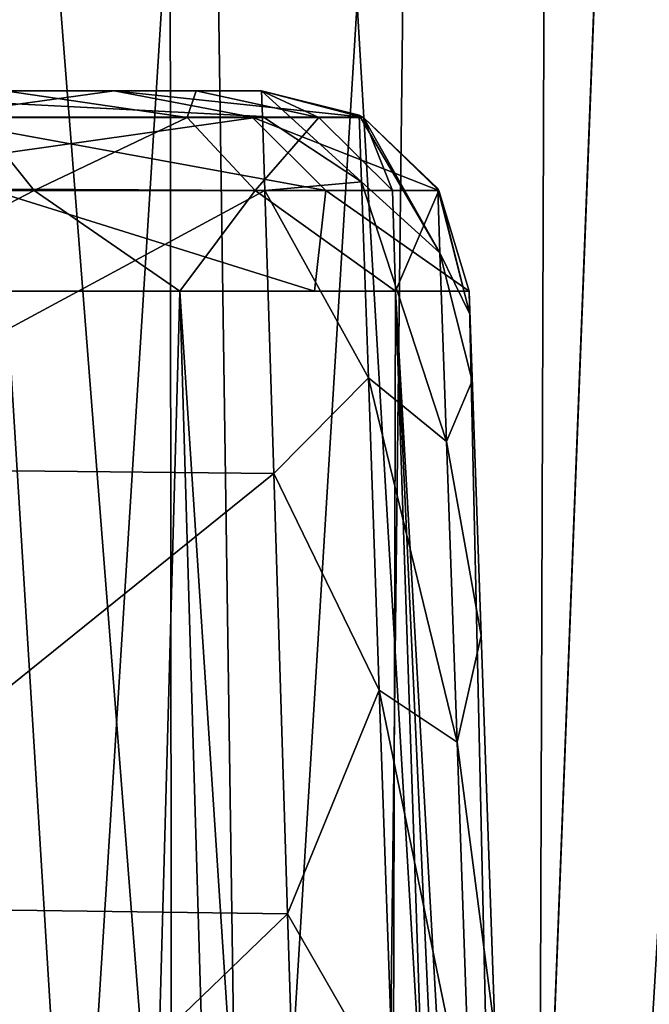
# Model space of a CAD drawing. Header units: millimetres. Extents: x -75 to 75, y -5 to 37.
# Tile 170 of 175: x 64.411 to 65.321, y 11.18 to 12.603. Entities that reach past the tile are written whole.
import ezdxf

# ---------------------------------------------------------------- set-up
doc = ezdxf.new("R2010")
doc.units = ezdxf.units.MM
doc.header["$LTSCALE"] = 101.851852
for name, color, linetype in [('11', 7, 'CONTINUOUS'), ('12', 7, 'CONTINUOUS'), ('139', 7, 'CONTINUOUS'), ('172', 7, 'CONTINUOUS'), ('174', 7, 'CONTINUOUS'), ('176', 7, 'CONTINUOUS'), ('20', 7, 'CONTINUOUS'), ('309', 7, 'CONTINUOUS'), ('310', 7, 'CONTINUOUS'), ('311', 7, 'CONTINUOUS'), ('313', 7, 'CONTINUOUS'), ('315', 7, 'CONTINUOUS'), ('327', 7, 'CONTINUOUS'), ('336', 7, 'CONTINUOUS'), ('62', 7, 'CONTINUOUS'), ('79', 7, 'CONTINUOUS'), ('81', 7, 'CONTINUOUS'), ('83', 7, 'CONTINUOUS')]:
    doc.layers.add(name, color=color, linetype=linetype)

msp = doc.modelspace()

# ---------------------------------------------------------------- linework, layer by layer
at = {"layer": '11', "color": 251, "linetype": 'Continuous', "true_color": 0x565d62}
for points in [[(62.0774, 0, 104.1145), (65.4589, 0, 102.9313), (62.5617, 37, 104.5989), (62.0774, 0, 104.1145)], [(65.4589, 0, 102.9313), (65.9433, 37, 103.4156), (62.5617, 37, 104.5989), (65.4589, 0, 102.9313)]]:
    msp.add_3dface(points, dxfattribs=at)
at = {"layer": '12', "color": 251, "linetype": 'Continuous', "true_color": 0x565d62}
for points in [[(65.4589, 0, -102.9313), (62.0774, 0, -104.1145), (65.9433, 37, -103.4156), (65.4589, 0, -102.9313)], [(62.0774, 0, -104.1145), (62.5617, 37, -104.5989), (65.9433, 37, -103.4156), (62.0774, 0, -104.1145)]]:
    msp.add_3dface(points, dxfattribs=at)
at = {"layer": '139', "color": 251, "linetype": 'Continuous', "true_color": 0x464b4f}
for points in [[(63.9223, 12.5, 91.6305), (64.5478, 12.5, 90.1204), (63.2969, 12.5, 91.2694), (63.9223, 12.5, 91.6305)], [(63.2969, 12.5, 91.2694), (64.5478, 12.5, 90.1204), (63.8502, 12.5, 89.9335), (63.2969, 12.5, 91.2694)], [(64.3903, 12.5, 43.5168), (64.6665, 12.5, 42.9081), (63.5908, 12.5, 43.3726), (64.3903, 12.5, 43.5168)], [(63.5908, 12.5, 43.3726), (64.6665, 12.5, 42.9081), (63.9228, 12.5, 42.8524), (63.5908, 12.5, 43.3726)], [(64.6665, 12.5, -42.9081), (64.3903, 12.5, -43.5168), (63.5908, 12.5, -43.3726), (64.6665, 12.5, -42.9081)], [(63.9228, 12.5, -42.8524), (64.6665, 12.5, -42.9081), (63.5908, 12.5, -43.3726), (63.9228, 12.5, -42.8524)], [(63.9228, 12.5, 71.1476), (64.6665, 12.5, 71.0919), (63.5908, 12.5, 70.6274), (63.9228, 12.5, 71.1476)], [(64.6665, 12.5, 71.0919), (64.3903, 12.5, 70.4832), (63.5908, 12.5, 70.6274), (64.6665, 12.5, 71.0919)], [(64.3903, 12.5, -70.4832), (64.6665, 12.5, -71.0919), (63.5908, 12.5, -70.6274), (64.3903, 12.5, -70.4832)], [(63.5908, 12.5, -70.6274), (64.6665, 12.5, -71.0919), (63.9228, 12.5, -71.1476), (63.5908, 12.5, -70.6274)], [(64.5478, 12.5, 90.1204), (64.7611, 12.5, 88.5), (63.8502, 12.5, 89.9335), (64.5478, 12.5, 90.1204)], [(63.8502, 12.5, 89.9335), (64.7611, 12.5, 88.5), (64.0389, 12.5, 88.5), (63.8502, 12.5, 89.9335)], [(64.6665, 12.5, 42.9081), (64.7611, 12.5, 42.2465), (63.9228, 12.5, 42.8524), (64.6665, 12.5, 42.9081)], [(63.9228, 12.5, 42.8524), (64.7611, 12.5, 42.2465), (64.0389, 12.5, 42.2465), (63.9228, 12.5, 42.8524)], [(64.0389, 12.5, -42.2465), (64.6665, 12.5, -42.9081), (63.9228, 12.5, -42.8524), (64.0389, 12.5, -42.2465)], [(64.0389, 12.5, 71.7535), (64.6665, 12.5, 71.0919), (63.9228, 12.5, 71.1476), (64.0389, 12.5, 71.7535)], [(64.6665, 12.5, -71.0919), (64.7611, 12.5, -71.7535), (63.9228, 12.5, -71.1476), (64.6665, 12.5, -71.0919)], [(64.7611, 12.5, -71.7535), (64.0389, 12.5, -71.7535), (63.9228, 12.5, -71.1476), (64.7611, 12.5, -71.7535)], [(64.0389, 12.5, 42.2465), (64.7611, 12.5, -42.2465), (64.0389, 12.5, -42.2465), (64.0389, 12.5, 42.2465)], [(64.7611, 12.5, -42.2465), (64.6665, 12.5, -42.9081), (64.0389, 12.5, -42.2465), (64.7611, 12.5, -42.2465)], [(64.7611, 12.5, 42.2465), (64.7611, 12.5, -42.2465), (64.0389, 12.5, 42.2465), (64.7611, 12.5, 42.2465)], [(64.7611, 12.5, 88.5), (64.7611, 12.5, 71.7535), (64.0389, 12.5, 88.5), (64.7611, 12.5, 88.5)], [(64.0389, 12.5, 88.5), (64.7611, 12.5, 71.7535), (64.0389, 12.5, 71.7535), (64.0389, 12.5, 88.5)], [(64.7611, 12.5, 71.7535), (64.6665, 12.5, 71.0919), (64.0389, 12.5, 71.7535), (64.7611, 12.5, 71.7535)], [(64.0389, 12.5, -85.2537), (64.0389, 12.5, -71.7535), (64.7611, 12.5, -85.2537), (64.0389, 12.5, -85.2537)], [(64.7611, 12.5, -85.2537), (64.0389, 12.5, -71.7535), (64.7611, 12.5, -71.7535), (64.7611, 12.5, -85.2537)]]:
    msp.add_3dface(points, dxfattribs=at)
at = {"layer": '172', "color": 251, "linetype": 'Continuous', "true_color": 0x464b4f}
for points in [[(64.643, 12.2105, 70.3219), (64.3752, 2.5, 69.4955), (64.152, 12.2105, 69.7507), (64.643, 12.2105, 70.3219)], [(64.9288, 2.5, 70.1395), (64.3752, 2.5, 69.4955), (64.643, 12.2105, 70.3219), (64.9288, 2.5, 70.1395)], [(64.9543, 12.2105, 71.0078), (64.9288, 2.5, 70.1395), (64.643, 12.2105, 70.3219), (64.9543, 12.2105, 71.0078)], [(65.2798, 2.5, 70.9128), (64.9288, 2.5, 70.1395), (64.9543, 12.2105, 71.0078), (65.2798, 2.5, 70.9128)], [(65.0609, 12.2105, 71.7535), (65.2798, 2.5, 70.9128), (64.9543, 12.2105, 71.0078), (65.0609, 12.2105, 71.7535)], [(65.2798, 2.5, 70.9128), (65.0609, 12.2105, 71.7535), (65.2303, 7.3608, 71.7535), (65.2798, 2.5, 70.9128)]]:
    msp.add_3dface(points, dxfattribs=at)
at = {"layer": '174', "color": 251, "linetype": 'Continuous', "true_color": 0x464b4f}
for points in [[(64.643, 12.2105, -43.6781), (64.3752, 2.5, -44.5045), (64.152, 12.2105, -44.2493), (64.643, 12.2105, -43.6781)], [(64.9288, 2.5, -43.8605), (64.3752, 2.5, -44.5045), (64.643, 12.2105, -43.6781), (64.9288, 2.5, -43.8605)], [(64.9543, 12.2105, -42.9922), (64.9288, 2.5, -43.8605), (64.643, 12.2105, -43.6781), (64.9543, 12.2105, -42.9922)], [(65.2798, 2.5, -43.0872), (64.9288, 2.5, -43.8605), (64.9543, 12.2105, -42.9922), (65.2798, 2.5, -43.0872)], [(65.0609, 12.2105, -42.2465), (65.2798, 2.5, -43.0872), (64.9543, 12.2105, -42.9922), (65.0609, 12.2105, -42.2465)], [(65.2798, 2.5, -43.0872), (65.0609, 12.2105, -42.2465), (65.2303, 7.3595, -42.2465), (65.2798, 2.5, -43.0872)]]:
    msp.add_3dface(points, dxfattribs=at)
at = {"layer": '176', "color": 251, "linetype": 'Continuous', "true_color": 0x464b4f}
for points in [[(64.152, 12.2105, -69.7507), (64.9288, 2.5, -70.1395), (64.643, 12.2105, -70.3219), (64.152, 12.2105, -69.7507)], [(64.3752, 2.5, -69.4955), (64.9288, 2.5, -70.1395), (64.152, 12.2105, -69.7507), (64.3752, 2.5, -69.4955)], [(64.643, 12.2105, -70.3219), (65.2798, 2.5, -70.9128), (64.9543, 12.2105, -71.0078), (64.643, 12.2105, -70.3219)], [(64.9288, 2.5, -70.1395), (65.2798, 2.5, -70.9128), (64.643, 12.2105, -70.3219), (64.9288, 2.5, -70.1395)], [(65.0609, 12.2105, -71.7535), (64.9543, 12.2105, -71.0078), (65.2303, 7.3595, -71.7535), (65.0609, 12.2105, -71.7535)], [(64.9543, 12.2105, -71.0078), (65.4, 2.5, -71.7535), (65.2303, 7.3595, -71.7535), (64.9543, 12.2105, -71.0078)], [(65.2798, 2.5, -70.9128), (65.4, 2.5, -71.7535), (64.9543, 12.2105, -71.0078), (65.2798, 2.5, -70.9128)]]:
    msp.add_3dface(points, dxfattribs=at)
at = {"layer": '20', "color": 251, "linetype": 'Continuous', "true_color": 0x565d62}
for points in [[(62.9409, 32.5, 95.8687), (64.5975, 32.5, 94.5975), (62.6139, 7.0818, 95.5327), (62.9409, 32.5, 95.8687)], [(62.6139, 7.0818, 95.5327), (64.5975, 32.5, 94.5975), (64.268, 7.0882, 94.2618), (62.6139, 7.0818, 95.5327)], [(64.5975, 32.5, 94.5975), (65.8687, 32.5, 92.9409), (64.268, 7.0882, 94.2618), (64.5975, 32.5, 94.5975)], [(64.268, 7.0882, 94.2618), (65.8687, 32.5, 92.9409), (65.537, 7.0818, 92.6064), (64.268, 7.0882, 94.2618)]]:
    msp.add_3dface(points, dxfattribs=at)
at = {"layer": '309', "color": 251, "linetype": 'Continuous', "true_color": 0x464b4f}
for points in [[(64.5478, 12.5, 90.1204), (63.9223, 12.5, 91.6305), (64.2733, 12.4616, 91.2803), (64.5478, 12.5, 90.1204)], [(64.5478, 12.5, 90.1204), (64.2733, 12.4616, 91.2803), (64.7473, 12.4616, 89.9259), (64.5478, 12.5, 90.1204)], [(64.5478, 12.5, 90.1204), (64.7473, 12.4616, 89.9259), (64.9079, 12.4616, 88.5), (64.5478, 12.5, 90.1204)], [(64.7611, 12.5, 88.5), (64.5478, 12.5, 90.1204), (64.9079, 12.4616, 88.5), (64.7611, 12.5, 88.5)], [(64.2733, 12.4616, 91.2803), (64.8539, 12.356, 89.9502), (64.7473, 12.4616, 89.9259), (64.2733, 12.4616, 91.2803)], [(64.3719, 12.356, 91.3278), (64.8539, 12.356, 89.9502), (64.2733, 12.4616, 91.2803), (64.3719, 12.356, 91.3278)], [(64.7473, 12.4616, 89.9259), (65.0173, 12.356, 88.5), (64.9079, 12.4616, 88.5), (64.7473, 12.4616, 89.9259)], [(64.8539, 12.356, 89.9502), (65.0173, 12.356, 88.5), (64.7473, 12.4616, 89.9259), (64.8539, 12.356, 89.9502)], [(64.1819, 12.2105, 91.7805), (64.8373, 12.2105, 90.1981), (64.3719, 12.356, 91.3278), (64.1819, 12.2105, 91.7805)], [(64.3719, 12.356, 91.3278), (64.8373, 12.2105, 90.1981), (64.8539, 12.356, 89.9502), (64.3719, 12.356, 91.3278)], [(64.8373, 12.2105, 90.1981), (65.0609, 12.2105, 88.5), (64.8539, 12.356, 89.9502), (64.8373, 12.2105, 90.1981)], [(64.8539, 12.356, 89.9502), (65.0609, 12.2105, 88.5), (65.0173, 12.356, 88.5), (64.8539, 12.356, 89.9502)]]:
    msp.add_3dface(points, dxfattribs=at)
at = {"layer": '310', "color": 251, "linetype": 'Continuous', "true_color": 0x464b4f}
for points in [[(64.7611, 12.5, 71.7535), (64.9079, 12.4616, 88.5), (64.9081, 12.4615, 71.7535), (64.7611, 12.5, 71.7535)], [(64.7611, 12.5, 71.7535), (64.7611, 12.5, 88.5), (64.9079, 12.4616, 88.5), (64.7611, 12.5, 71.7535)], [(64.9079, 12.4616, 88.5), (65.0173, 12.356, 88.5), (64.9081, 12.4615, 71.7535), (64.9079, 12.4616, 88.5)], [(64.9081, 12.4615, 71.7535), (65.0173, 12.356, 88.5), (65.0174, 12.3559, 71.7535), (64.9081, 12.4615, 71.7535)], [(65.0173, 12.356, 88.5), (65.0609, 12.2105, 88.5), (65.0174, 12.3559, 71.7535), (65.0173, 12.356, 88.5)], [(65.0609, 12.2105, 88.5), (65.0609, 12.2105, 71.7535), (65.0174, 12.3559, 71.7535), (65.0609, 12.2105, 88.5)]]:
    msp.add_3dface(points, dxfattribs=at)
at = {"layer": '311', "color": 251, "linetype": 'Continuous', "true_color": 0x464b4f}
for points in [[(64.3903, 12.5, 70.4832), (64.6535, 12.4615, 70.6525), (64.3476, 12.4615, 70.1732), (64.3903, 12.5, 70.4832)], [(64.3903, 12.5, 70.4832), (64.6665, 12.5, 71.0919), (64.6535, 12.4615, 70.6525), (64.3903, 12.5, 70.4832)], [(64.6665, 12.5, 71.0919), (64.8436, 12.4615, 71.1885), (64.6535, 12.4615, 70.6525), (64.6665, 12.5, 71.0919)], [(64.6665, 12.5, 71.0919), (64.7611, 12.5, 71.7535), (64.8436, 12.4615, 71.1885), (64.6665, 12.5, 71.0919)], [(64.7611, 12.5, 71.7535), (64.9081, 12.4615, 71.7535), (64.8436, 12.4615, 71.1885), (64.7611, 12.5, 71.7535)], [(64.4325, 12.3559, 70.1043), (64.0087, 12.3559, 69.6888), (64.3476, 12.4615, 70.1732), (64.4325, 12.3559, 70.1043)], [(64.6535, 12.4615, 70.6525), (64.4325, 12.3559, 70.1043), (64.3476, 12.4615, 70.1732), (64.6535, 12.4615, 70.6525)], [(64.7518, 12.3559, 70.6045), (64.4325, 12.3559, 70.1043), (64.6535, 12.4615, 70.6525), (64.7518, 12.3559, 70.6045)], [(64.8436, 12.4615, 71.1885), (64.7518, 12.3559, 70.6045), (64.6535, 12.4615, 70.6525), (64.8436, 12.4615, 71.1885)], [(64.9501, 12.3559, 71.1638), (64.7518, 12.3559, 70.6045), (64.8436, 12.4615, 71.1885), (64.9501, 12.3559, 71.1638)], [(64.9081, 12.4615, 71.7535), (64.9501, 12.3559, 71.1638), (64.8436, 12.4615, 71.1885), (64.9081, 12.4615, 71.7535)], [(64.9081, 12.4615, 71.7535), (65.0174, 12.3559, 71.7535), (64.9501, 12.3559, 71.1638), (64.9081, 12.4615, 71.7535)], [(64.4325, 12.3559, 70.1043), (64.152, 12.2105, 69.7507), (64.0087, 12.3559, 69.6888), (64.4325, 12.3559, 70.1043)], [(64.643, 12.2105, 70.3219), (64.152, 12.2105, 69.7507), (64.4325, 12.3559, 70.1043), (64.643, 12.2105, 70.3219)], [(64.7518, 12.3559, 70.6045), (64.643, 12.2105, 70.3219), (64.4325, 12.3559, 70.1043), (64.7518, 12.3559, 70.6045)], [(64.9543, 12.2105, 71.0078), (64.643, 12.2105, 70.3219), (64.7518, 12.3559, 70.6045), (64.9543, 12.2105, 71.0078)], [(64.9501, 12.3559, 71.1638), (64.9543, 12.2105, 71.0078), (64.7518, 12.3559, 70.6045), (64.9501, 12.3559, 71.1638)], [(65.0174, 12.3559, 71.7535), (64.9543, 12.2105, 71.0078), (64.9501, 12.3559, 71.1638), (65.0174, 12.3559, 71.7535)], [(65.0609, 12.2105, 71.7535), (64.9543, 12.2105, 71.0078), (65.0174, 12.3559, 71.7535), (65.0609, 12.2105, 71.7535)]]:
    msp.add_3dface(points, dxfattribs=at)
at = {"layer": '313', "color": 251, "linetype": 'Continuous', "true_color": 0x464b4f}
for points in [[(64.7611, 12.5, -42.2465), (64.9081, 12.4615, 42.2465), (64.9081, 12.4615, -42.2465), (64.7611, 12.5, -42.2465)], [(64.7611, 12.5, -42.2465), (64.7611, 12.5, 42.2465), (64.9081, 12.4615, 42.2465), (64.7611, 12.5, -42.2465)], [(64.9081, 12.4615, -42.2465), (65.0173, 12.356, 42.2465), (65.0173, 12.356, -42.2465), (64.9081, 12.4615, -42.2465)], [(64.9081, 12.4615, 42.2465), (65.0173, 12.356, 42.2465), (64.9081, 12.4615, -42.2465), (64.9081, 12.4615, 42.2465)], [(65.0609, 12.2105, 42.2465), (65.0609, 12.2105, -42.2465), (65.0173, 12.356, -42.2465), (65.0609, 12.2105, 42.2465)], [(65.0173, 12.356, 42.2465), (65.0609, 12.2105, 42.2465), (65.0173, 12.356, -42.2465), (65.0173, 12.356, 42.2465)]]:
    msp.add_3dface(points, dxfattribs=at)
at = {"layer": '315', "color": 251, "linetype": 'Continuous', "true_color": 0x464b4f}
for points in [[(64.7611, 12.5, -85.2537), (64.7611, 12.5, -71.7535), (64.9081, 12.4615, -71.7535), (64.7611, 12.5, -85.2537)], [(64.7611, 12.5, -85.2537), (64.9081, 12.4615, -71.7535), (64.902, 12.4648, -85.2537), (64.7611, 12.5, -85.2537)], [(64.902, 12.4648, -85.2537), (64.9081, 12.4615, -71.7535), (64.9081, 12.4615, -85.2537), (64.902, 12.4648, -85.2537)], [(64.9081, 12.4615, -71.7535), (65.0173, 12.356, -71.7535), (64.9081, 12.4615, -85.2537), (64.9081, 12.4615, -71.7535)], [(64.9081, 12.4615, -85.2537), (65.0173, 12.356, -71.7535), (65.0156, 12.3589, -85.2537), (64.9081, 12.4615, -85.2537)], [(65.0156, 12.3589, -85.2537), (65.0173, 12.356, -71.7535), (65.0173, 12.356, -85.2537), (65.0156, 12.3589, -85.2537)], [(65.0609, 12.2105, -71.7535), (65.0609, 12.2105, -85.2537), (65.0173, 12.356, -85.2537), (65.0609, 12.2105, -71.7535)], [(65.0173, 12.356, -71.7535), (65.0609, 12.2105, -71.7535), (65.0173, 12.356, -85.2537), (65.0173, 12.356, -71.7535)]]:
    msp.add_3dface(points, dxfattribs=at)
at = {"layer": '327', "color": 251, "linetype": 'Continuous', "true_color": 0x464b4f}
for points in [[(64.0345, 12.3599, -86.1598), (64.0389, 12.5, -85.2537), (64.7623, 12.4627, -85.7256), (64.0345, 12.3599, -86.1598)], [(64.0389, 12.5, -85.2537), (64.7611, 12.5, -85.2537), (64.7623, 12.4627, -85.7256), (64.0389, 12.5, -85.2537)], [(64.7656, 12.3559, -86.1722), (64.0345, 12.3599, -86.1598), (64.7623, 12.4627, -85.7256), (64.7656, 12.3559, -86.1722)], [(64.0218, 11.9544, -86.9788), (64.0345, 12.3599, -86.1598), (64.7656, 12.3559, -86.1722), (64.0218, 11.9544, -86.9788)], [(64.7785, 11.9469, -86.9895), (64.0218, 11.9544, -86.9788), (64.7656, 12.3559, -86.1722), (64.7785, 11.9469, -86.9895)], [(64.0019, 11.3209, -87.6379), (64.0218, 11.9544, -86.9788), (64.7785, 11.9469, -86.9895), (64.0019, 11.3209, -87.6379)], [(64.7985, 11.3105, -87.6458), (64.0019, 11.3209, -87.6379), (64.7785, 11.9469, -86.9895), (64.7985, 11.3105, -87.6458)], [(63.9766, 10.5182, -88.0756), (64.0019, 11.3209, -87.6379), (64.7985, 11.3105, -87.6458), (63.9766, 10.5182, -88.0756)], [(64.8238, 10.5059, -88.0801), (63.9766, 10.5182, -88.0756), (64.7985, 11.3105, -87.6458), (64.8238, 10.5059, -88.0801)]]:
    msp.add_3dface(points, dxfattribs=at)
at = {"layer": '336', "color": 251, "linetype": 'Continuous', "true_color": 0x464b4f}
for points in [[(64.7611, 12.5, -85.2537), (64.902, 12.4648, -85.2537), (64.9054, 12.3683, -86.0034), (64.7611, 12.5, -85.2537)], [(64.7623, 12.4627, -85.7256), (64.7611, 12.5, -85.2537), (64.9054, 12.3683, -86.0034), (64.7623, 12.4627, -85.7256)], [(64.902, 12.4648, -85.2537), (65.0188, 12.266, -85.9755), (64.9054, 12.3683, -86.0034), (64.902, 12.4648, -85.2537)], [(64.902, 12.4648, -85.2537), (64.9081, 12.4615, -85.2537), (65.0188, 12.266, -85.9755), (64.902, 12.4648, -85.2537)], [(64.7656, 12.3559, -86.1722), (64.7623, 12.4627, -85.7256), (64.9054, 12.3683, -86.0034), (64.7656, 12.3559, -86.1722)], [(64.9081, 12.4615, -85.2537), (65.0156, 12.3589, -85.2537), (65.0188, 12.266, -85.9755), (64.9081, 12.4615, -85.2537)], [(64.7656, 12.3559, -86.1722), (64.9054, 12.3683, -86.0034), (64.9153, 12.0852, -86.704), (64.7656, 12.3559, -86.1722)], [(65.0188, 12.266, -85.9755), (65.0283, 11.9933, -86.6502), (64.9054, 12.3683, -86.0034), (65.0188, 12.266, -85.9755)], [(64.9054, 12.3683, -86.0034), (65.0283, 11.9933, -86.6502), (64.9153, 12.0852, -86.704), (64.9054, 12.3683, -86.0034)], [(64.7785, 11.9469, -86.9895), (64.7656, 12.3559, -86.1722), (64.9153, 12.0852, -86.704), (64.7785, 11.9469, -86.9895)], [(65.0188, 12.266, -85.9755), (65.0156, 12.3589, -85.2537), (65.0621, 12.1769, -85.6784), (65.0188, 12.266, -85.9755)], [(65.0156, 12.3589, -85.2537), (65.0173, 12.356, -85.2537), (65.0621, 12.1769, -85.6784), (65.0156, 12.3589, -85.2537)], [(65.0173, 12.356, -85.2537), (65.0609, 12.2105, -85.2537), (65.0621, 12.1769, -85.6784), (65.0173, 12.356, -85.2537)], [(65.0654, 12.0808, -86.0803), (65.0188, 12.266, -85.9755), (65.0621, 12.1769, -85.6784), (65.0654, 12.0808, -86.0803)], [(65.0283, 11.9933, -86.6502), (65.0188, 12.266, -85.9755), (65.0654, 12.0808, -86.0803), (65.0283, 11.9933, -86.6502)], [(64.7785, 11.9469, -86.9895), (64.9153, 12.0852, -86.704), (64.931, 11.6339, -87.3101), (64.7785, 11.9469, -86.9895)], [(65.0283, 11.9933, -86.6502), (65.0435, 11.5587, -87.2337), (64.9153, 12.0852, -86.704), (65.0283, 11.9933, -86.6502)], [(64.9153, 12.0852, -86.704), (65.0435, 11.5587, -87.2337), (64.931, 11.6339, -87.3101), (64.9153, 12.0852, -86.704)], [(65.0783, 11.7126, -86.8159), (65.0283, 11.9933, -86.6502), (65.0654, 12.0808, -86.0803), (65.0783, 11.7126, -86.8159)], [(65.0435, 11.5587, -87.2337), (65.0283, 11.9933, -86.6502), (65.0783, 11.7126, -86.8159), (65.0435, 11.5587, -87.2337)], [(64.7985, 11.3105, -87.6458), (64.7785, 11.9469, -86.9895), (64.931, 11.6339, -87.3101), (64.7985, 11.3105, -87.6458)], [(65.0983, 11.1399, -87.4066), (65.0435, 11.5587, -87.2337), (65.0783, 11.7126, -86.8159), (65.0983, 11.1399, -87.4066)], [(64.7985, 11.3105, -87.6458), (64.931, 11.6339, -87.3101), (64.9516, 11.0439, -87.782), (64.7985, 11.3105, -87.6458)], [(65.0435, 11.5587, -87.2337), (65.0633, 10.9907, -87.6882), (64.931, 11.6339, -87.3101), (65.0435, 11.5587, -87.2337)], [(64.931, 11.6339, -87.3101), (65.0633, 10.9907, -87.6882), (64.9516, 11.0439, -87.782), (64.931, 11.6339, -87.3101)], [(65.0633, 10.9907, -87.6882), (65.0435, 11.5587, -87.2337), (65.0983, 11.1399, -87.4066), (65.0633, 10.9907, -87.6882)], [(64.8238, 10.5059, -88.0801), (64.7985, 11.3105, -87.6458), (64.9516, 11.0439, -87.782), (64.8238, 10.5059, -88.0801)]]:
    msp.add_3dface(points, dxfattribs=at)
at = {"layer": '62', "color": 251, "linetype": 'Continuous', "true_color": 0x565d62}
for points in [[(64.4655, 28.5, -92.2723), (63.4908, 28.5, -93.4908), (64.8477, 2.5, -92.3004), (64.4655, 28.5, -92.2723)], [(64.8477, 2.5, -92.3004), (63.4908, 28.5, -93.4908), (63.7315, 2.5, -93.7315), (64.8477, 2.5, -92.3004)], [(65.1485, 28.5, -90.8693), (64.4655, 28.5, -92.2723), (64.8477, 2.5, -92.3004), (65.1485, 28.5, -90.8693)], [(65.1485, 28.5, -90.8693), (64.8477, 2.5, -92.3004), (65.3629, 15.7463, -90.7586), (65.1485, 28.5, -90.8693)], [(65.582, 2.5, -90.6406), (65.3629, 15.7463, -90.7586), (64.8477, 2.5, -92.3004), (65.582, 2.5, -90.6406)]]:
    msp.add_3dface(points, dxfattribs=at)
at = {"layer": '79', "color": 251, "linetype": 'Continuous', "true_color": 0x565d62}
for points in [[(64.0784, 17.3, -59.3868), (64.6243, 17.3, -59.2469), (64.127, 8.2869, -59.4943), (64.0784, 17.3, -59.3868)], [(64.127, 8.2869, -59.4943), (64.6243, 17.3, -59.2469), (64.6334, 8.2869, -59.3646), (64.127, 8.2869, -59.4943)], [(64.6243, 17.3, -59.2469), (65.1853, 17.3, -59.3012), (64.6334, 8.2869, -59.3646), (64.6243, 17.3, -59.2469)], [(64.6334, 8.2869, -59.3646), (65.1853, 17.3, -59.3012), (65.1538, 8.2869, -59.4149), (64.6334, 8.2869, -59.3646)], [(65.1853, 17.3, -59.3012), (65.6942, 17.3, -59.5432), (65.1538, 8.2869, -59.4149), (65.1853, 17.3, -59.3012)], [(65.6942, 17.3, -59.5432), (65.6259, 8.2869, -59.6394), (65.1538, 8.2869, -59.4149), (65.6942, 17.3, -59.5432)]]:
    msp.add_3dface(points, dxfattribs=at)
at = {"layer": '81', "color": 251, "linetype": 'Continuous', "true_color": 0x565d62}
for points in [[(64.0784, 17.3, 54.6132), (64.6243, 17.3, 54.7531), (64.127, 8.2869, 54.5057), (64.0784, 17.3, 54.6132)], [(64.127, 8.2869, 54.5057), (64.6243, 17.3, 54.7531), (64.6334, 8.2869, 54.6354), (64.127, 8.2869, 54.5057)], [(64.6243, 17.3, 54.7531), (65.1853, 17.3, 54.6988), (64.6334, 8.2869, 54.6354), (64.6243, 17.3, 54.7531)], [(64.6334, 8.2869, 54.6354), (65.1853, 17.3, 54.6988), (65.1538, 8.2869, 54.5851), (64.6334, 8.2869, 54.6354)], [(65.6942, 17.3, 54.4568), (65.6259, 8.2869, 54.3606), (65.1538, 8.2869, 54.5851), (65.6942, 17.3, 54.4568)], [(65.1853, 17.3, 54.6988), (65.6942, 17.3, 54.4568), (65.1538, 8.2869, 54.5851), (65.1853, 17.3, 54.6988)]]:
    msp.add_3dface(points, dxfattribs=at)
at = {"layer": '83', "color": 251, "linetype": 'Continuous', "true_color": 0x565d62}
for points in [[(64.6243, 17.3, 59.2469), (64.0784, 17.3, 59.3868), (64.6334, 8.2869, 59.3646), (64.6243, 17.3, 59.2469)], [(64.0784, 17.3, 59.3868), (64.127, 8.2869, 59.4943), (64.6334, 8.2869, 59.3646), (64.0784, 17.3, 59.3868)], [(65.1853, 17.3, 59.3012), (64.6243, 17.3, 59.2469), (65.1538, 8.2869, 59.4149), (65.1853, 17.3, 59.3012)], [(65.1538, 8.2869, 59.4149), (64.6243, 17.3, 59.2469), (64.6334, 8.2869, 59.3646), (65.1538, 8.2869, 59.4149)], [(65.6259, 8.2869, 59.6394), (65.1853, 17.3, 59.3012), (65.1538, 8.2869, 59.4149), (65.6259, 8.2869, 59.6394)], [(65.6942, 17.3, 59.5432), (65.1853, 17.3, 59.3012), (65.6259, 8.2869, 59.6394), (65.6942, 17.3, 59.5432)]]:
    msp.add_3dface(points, dxfattribs=at)

doc.saveas('drawing.dxf')
